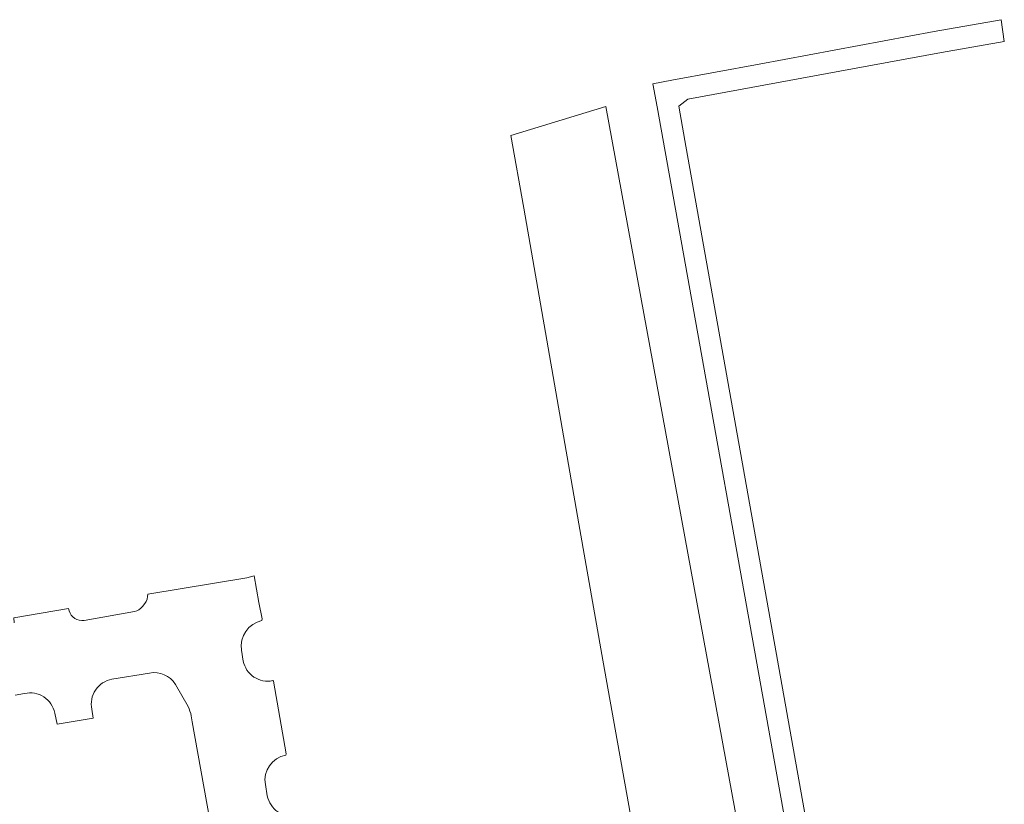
# Model space of a CAD drawing. Header units: metres. Extents: x 97476 to 98458, y 435938 to 436449.
# Tile 52 of 52: x 98311 to 98388, y 436387 to 436449. Entities that reach past the tile are written whole.
import ezdxf

# ---------------------------------------------------------------- set-up
doc = ezdxf.new("R2010")
doc.units = ezdxf.units.M
for name, color, linetype, lineweight in [('B-WE-OG-WATER-GV', 252, 'Continuous', 18), ('B-WE-VH-VERHARDING_BETONSTRAATSTEEN-GV', 252, 'Continuous', 18), ('B-WE-VH-VERHARDING_TEGEL-GV', 252, 'Continuous', 18)]:
    doc.layers.add(name, color=color, linetype=linetype, lineweight=lineweight)

msp = doc.modelspace()

# ---------------------------------------------------------------- linework, layer by layer
at = {"layer": 'B-WE-OG-WATER-GV'}
msp.add_lwpolyline([(98367.677, 436382.348), (98356.754, 436441.836), (98349.253, 436439.536), (98350.299, 436433.837), (98354.61, 436408.97), (98356.51, 436398.23), (98359.4, 436382.073)], dxfattribs=at)
at = {"layer": 'B-WE-VH-VERHARDING_BETONSTRAATSTEEN-GV'}
for points in [[(98329.644, 436401.344), (98329.68, 436401.47), (98329.405, 436402.767), (98329.051, 436404.863), (98328.471, 436404.717), (98320.648, 436403.426)], [(98320.413, 436402.683), (98320.23, 436402.458)], [(98314.46, 436402.12), (98314.419, 436402.289), (98310.09, 436401.566), (98310.132, 436401.164)], [(98319.609, 436402.056), (98315.647, 436401.344)], [(98328.18, 436398.155), (98328.043, 436399.011)], [(98317.829, 436396.725), (98320.791, 436397.209)], [(98322.838, 436396.318), (98323.83, 436394.564)], [(98331.531, 436390.738), (98331.57, 436390.853), (98330.557, 436396.574), (98330.505, 436396.609)], [(98310.206, 436395.466), (98310.953, 436395.602)], [(98313.324, 436394.053), (98313.507, 436393.18), (98316.356, 436393.661), (98316.24, 436394.357)], [(98324.078, 436393.827), (98324.157, 436393.369), (98326.217, 436381.84), (98328.107, 436370.091), (98328.108, 436369.888), (98324.798, 436364.935), (98323.237, 436362.759)], [(98330.076, 436387.539), (98329.92, 436388.417)]]:
    msp.add_lwpolyline(points, dxfattribs=at)
for points in [[(98320.648, 436403.426, -0.18426), (98320.413, 436402.683)], [(98320.23, 436402.458, -0.183155), (98319.609, 436402.056)], [(98315.647, 436401.344, -0.374281), (98314.46, 436402.12)], [(98328.043, 436399.011, -0.392742), (98329.644, 436401.344)], [(98330.505, 436396.609, -0.417177), (98328.18, 436398.155)], [(98320.791, 436397.209, -0.308449), (98322.838, 436396.318)], [(98316.24, 436394.357, -0.418107), (98317.829, 436396.725)], [(98310.953, 436395.602, -0.421203), (98313.324, 436394.053)], [(98323.83, 436394.564, -0.077825), (98324.078, 436393.827)], [(98329.92, 436388.417, -0.412499), (98331.531, 436390.738)], [(98332.406, 436385.991, -0.420011), (98330.076, 436387.539)]]:
    msp.add_lwpolyline(points, format="xyb", dxfattribs=at)
at = {"layer": 'B-WE-VH-VERHARDING_TEGEL-GV'}
msp.add_lwpolyline([(98372.961, 436383.198), (98362.981, 436439.164), (98362.499, 436441.863), (98363.216, 436442.403), (98376.182, 436444.81), (98383.199, 436446.083), (98388.146, 436446.952), (98387.89, 436448.67), (98382.611, 436447.731), (98368.819, 436445.176), (98361.945, 436443.902), (98360.454, 436443.623), (98360.79, 436441.817), (98371.487, 436382.165)], dxfattribs=at)

doc.saveas('drawing.dxf')
